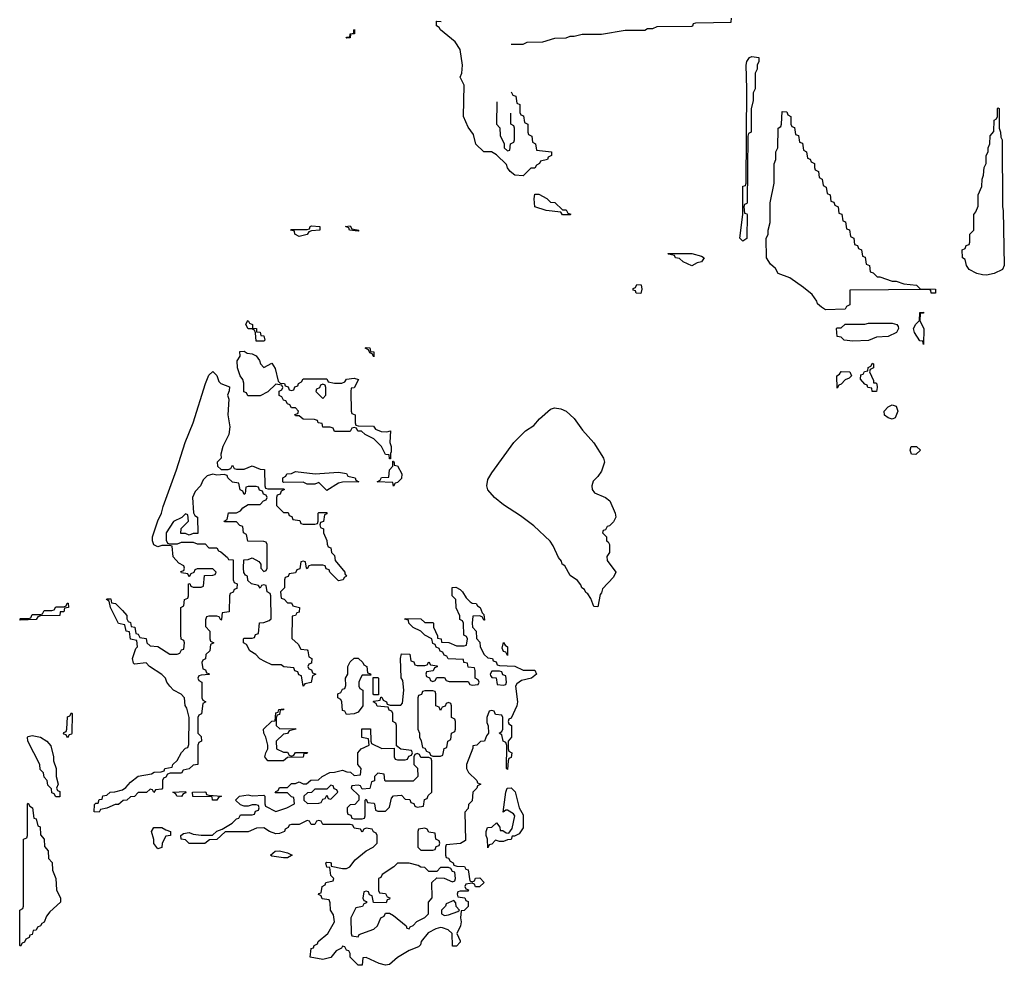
# Model space of a CAD drawing. Header units: inches. Extents: x 2550115 to 2887259, y 311850 to 494471.
# Tile 5 of 115: x 2572486 to 2577501, y 350169 to 354982. Entities that reach past the tile are written whole.
import ezdxf

# ---------------------------------------------------------------- set-up
doc = ezdxf.new("R2010")
doc.units = ezdxf.units.IN
doc.header["$MEASUREMENT"] = 0
doc.layers.add('C5375', color=7, linetype='Continuous')

msp = doc.modelspace()

# ---------------------------------------------------------------- linework, layer by layer
at = {"layer": 'C5375', "color": 6}
for points in [[(2574990, 354614), (2574998, 354598), (2575012.7, 354592.7), (2575018, 354558), (2575034, 354550), (2575034, 354510), (2575038, 354498), (2575052.7, 354492.7), (2575058, 354458), (2575074, 354450), (2575074, 354410), (2575078, 354398), (2575094, 354390), (2575098, 354358), (2575114, 354350), (2575118, 354318), (2575194, 354310), (2575194, 354290), (2575178, 354282), (2575174, 354270), (2575138, 354262), (2575134, 354250), (2575118, 354242), (2575110, 354226), (2575090, 354226), (2575050, 354188), (2575008.7, 354190), (2574984, 354210), (2574970, 354228.7), (2574965.2, 354245.2), (2574914.6, 354294.6), (2574889, 354309), (2574850, 354309.6), (2574810, 354349), (2574797.6, 354397.6), (2574770, 354435.3), (2574747.3, 354490), (2574749.3, 354649.3), (2574729.3, 354690), (2574738, 354710), (2574741.2, 354750), (2574729.2, 354830), (2574704, 354870), (2574629.6, 354930), (2574622.9, 354942.9), (2574609.4, 354950), (2574609, 354969), (2574606, 354970), (2574610, 354974), (2574633, 354973)], [(2574990, 354858), (2575050, 354858), (2575070, 354868), (2575150.9, 354869.1), (2575211.6, 354888.4), (2575270, 354889), (2575290, 354898), (2575310, 354898), (2575351.6, 354908.4), (2575449.1, 354909.1), (2575570, 354928.7), (2575670, 354929.2), (2575683.6, 354936.4), (2575710, 354938), (2575732.7, 354947.3), (2575909.3, 354949.3), (2575914, 354950), (2575918, 354962), (2575930, 354966), (2576110, 354969.2), (2576111.3, 354990)], [(2574916, 354564), (2574914, 354450), (2574931.6, 354431.6), (2574932.7, 354392.7), (2574954, 354350), (2574954, 354330), (2574970, 354314), (2574982, 354318), (2574986, 354350), (2575002, 354358), (2575006, 354370), (2575006, 354430), (2575002, 354442), (2574988, 354450), (2574987, 354507)]]:
    msp.add_lwpolyline(points, dxfattribs=at)
for points in [[(2574148.7, 354888.7), (2574152.7, 354892.7), (2574167.3, 354892.7), (2574168.7, 354910), (2574187.3, 354912.7), (2574187.3, 354927.3), (2574191.3, 354931.3), (2574190.5, 354910), (2574171.1, 354908.8), (2574170, 354889.4)], [(2576170, 353854), (2576154, 353870), (2576169, 353990), (2576169.4, 354130.6), (2576170, 354134), (2576182, 354138), (2576186, 354150), (2576189.2, 354630), (2576186, 354750), (2576189.4, 354770), (2576203.7, 354790), (2576215.2, 354795.2), (2576251.3, 354790), (2576251.3, 354770), (2576242, 354750), (2576242, 354730), (2576232, 354710), (2576231.3, 354630), (2576222, 354610), (2576222, 354570), (2576211.6, 354528.4), (2576211, 354410), (2576198, 354402), (2576194, 354390), (2576190.7, 354050), (2576190, 354046), (2576178, 354042), (2576174, 354030), (2576178, 353998), (2576190, 353994), (2576190.6, 353990.6), (2576190, 353868.7)], [(2576852.7, 353672.7), (2576867.3, 353672.7), (2576930, 353651.3), (2576950, 353651), (2576990, 353638), (2577054, 353630), (2577072.7, 353612.7), (2577151.3, 353610), (2577150, 353589.5), (2577128, 353590), (2577126, 353606), (2577108.4, 353608.4), (2576714, 353606), (2576714, 353530), (2576698, 353522), (2576690, 353508), (2576590, 353506), (2576570, 353518), (2576550, 353535.3), (2576545.6, 353550), (2576522.5, 353582.5), (2576478, 353618), (2576408.5, 353668.5), (2576350, 353689.9), (2576335.7, 353715.7), (2576310, 353738), (2576289.7, 353770), (2576288.9, 353868.8), (2576298, 353890), (2576298, 353910), (2576308, 353950), (2576308.7, 354050), (2576328, 354150), (2576328.9, 354248.8), (2576338, 354270), (2576338, 354310), (2576348, 354330), (2576348.7, 354430), (2576362, 354438), (2576366, 354450), (2576370, 354514), (2576392.7, 354512.7), (2576398, 354498), (2576414, 354490), (2576414, 354450), (2576418, 354438), (2576432.7, 354432.7), (2576438, 354398), (2576452.7, 354392.7), (2576458, 354358), (2576472.7, 354352.7), (2576478, 354318), (2576494, 354310), (2576498, 354278), (2576512.7, 354272.7), (2576518, 354258), (2576534, 354250), (2576534, 354230), (2576538, 354218), (2576554, 354210), (2576558, 354178), (2576574, 354170), (2576578, 354138), (2576594, 354130), (2576598, 354098), (2576614, 354090), (2576618, 354058), (2576632.7, 354052.7), (2576638, 354038), (2576654, 354030), (2576658, 353998), (2576672.7, 353992.7), (2576678, 353958), (2576692.7, 353952.7), (2576698, 353918), (2576712.7, 353912.7), (2576718, 353878), (2576734, 353870), (2576738, 353838), (2576752.7, 353832.7), (2576758, 353818), (2576774, 353810), (2576778, 353778), (2576792.7, 353772.7), (2576798, 353738), (2576814, 353730), (2576818, 353698), (2576832.7, 353692.7)], [(2577410, 353681.7), (2577390, 353683.1), (2577361.2, 353690), (2577322, 353710), (2577308, 353730), (2577302, 353762), (2577288, 353770), (2577286, 353810), (2577302, 353818), (2577307.3, 353832.7), (2577322, 353838), (2577326, 353850), (2577326, 353890), (2577346, 353910), (2577346, 353990), (2577356.4, 354003.6), (2577367.3, 354032.7), (2577368, 354090), (2577387.3, 354132.7), (2577388, 354170), (2577395.3, 354190), (2577398, 354230), (2577408, 354250), (2577408.9, 354291.2), (2577418, 354310), (2577418, 354330), (2577428, 354350), (2577428.9, 354391.2), (2577447.3, 354412.7), (2577448.9, 354471.2), (2577462, 354478), (2577466, 354490), (2577466, 354530), (2577470, 354534), (2577474, 354530), (2577474, 354430), (2577482, 354410), (2577483.6, 354383.6), (2577490.8, 354370), (2577491.3, 354030), (2577496, 354010), (2577501, 353730), (2577491, 353710), (2577450, 353689.7)], [(2575250, 354014), (2575270, 354014), (2575278, 353998), (2575292.7, 353992.7), (2575290, 353988.7), (2575250, 353989.4), (2575242, 354002), (2575168, 354010), (2575110, 354029.4), (2575106, 354070), (2575110, 354094), (2575130, 354094), (2575171.6, 354071.6), (2575190, 354054), (2575211.6, 354051.6)], [(2573910, 353878), (2573888, 353890), (2573886, 353906), (2573866, 353910), (2573870, 353914), (2573950, 353914), (2573962, 353918), (2573966, 353930), (2573972, 353932), (2574014, 353930), (2574014, 353910), (2573972, 353908), (2573958, 353902), (2573950, 353889)], [(2574210, 353906), (2574166, 353910), (2574162, 353922), (2574146, 353930), (2574170, 353932), (2574178, 353918), (2574214, 353910)], [(2575910, 353729.4), (2575866, 353750), (2575847.3, 353767.3), (2575826, 353770), (2575822, 353782), (2575790, 353788), (2575787.3, 353792.7), (2575908.9, 353791.2), (2575958.8, 353778.8), (2575972, 353770), (2575958, 353750), (2575935.9, 353744.1)], [(2575650, 353588.7), (2575626, 353590), (2575622, 353602), (2575610, 353606), (2575610, 353614), (2575622, 353618), (2575630, 353634), (2575651.6, 353631.6), (2575654, 353610)], [(2577090, 353328), (2577086, 353346), (2577070, 353348), (2577044, 353390), (2577039, 353410), (2577050, 353432), (2577068.7, 353451.3), (2577070, 353491.3), (2577090, 353494), (2577090, 353488.7), (2577072.7, 353487.3), (2577070.8, 353450), (2577090.3, 353410)], [(2573690, 353346), (2573687.3, 353387.3), (2573682, 353402), (2573668, 353408), (2573650, 353408.7), (2573638, 353430), (2573646, 353450), (2573650.3, 353450.3), (2573656.9, 353436.9), (2573671, 353430), (2573672, 353412), (2573691.3, 353410), (2573692.7, 353392.7), (2573710, 353391.3), (2573714, 353374), (2573730, 353372), (2573734, 353350), (2573730, 353346)], [(2576730, 353346), (2576686, 353350), (2576670, 353366), (2576649.1, 353369.1), (2576646, 353410), (2576650, 353414), (2576670, 353414), (2576690, 353432), (2576790, 353432), (2576810, 353438), (2576930, 353438), (2576954, 353430), (2576959.6, 353419.6), (2576962, 353410), (2576951.3, 353390), (2576910, 353368.7), (2576850, 353366), (2576810, 353348.7)], [(2574290, 353266), (2574282, 353282), (2574270, 353286), (2574262, 353302), (2574246, 353310), (2574250, 353314), (2574270, 353311.3), (2574272.7, 353292.7), (2574290, 353291.3)], [(2573730, 353212), (2573770, 353234), (2573786.8, 353206.8), (2573802, 353142), (2573812, 353132), (2573834, 353130), (2573838, 353118), (2573852.7, 353112.7), (2573858, 353098), (2573870, 353094), (2573882, 353098), (2573887.3, 353112.7), (2573902, 353118), (2573906, 353130), (2573922, 353138), (2573930, 353154), (2574050, 353154), (2574058, 353138), (2574090, 353132), (2574127.3, 353132.7), (2574142, 353138), (2574150, 353152), (2574190, 353158), (2574211.3, 353151.3), (2574190, 353108), (2574174, 353106), (2574172, 353090), (2574174, 352990), (2574178, 352978), (2574194, 352970), (2574194, 352930), (2574198, 352918), (2574210, 352914), (2574287.3, 352912.7), (2574298, 352898), (2574326.4, 352886.4), (2574356.4, 352883.6), (2574374, 352890), (2574371.3, 352830), (2574378, 352810), (2574378, 352782), (2574374, 352774), (2574374, 352746), (2574370, 352746), (2574367.3, 352767.3), (2574349.3, 352769.3), (2574329.2, 352810), (2574290, 352849), (2574246, 352870), (2574227.3, 352887.3), (2574208, 352888), (2574202, 352902), (2574190, 352906), (2574178, 352902), (2574170, 352886), (2574090, 352886), (2574082, 352902), (2574067.3, 352907.3), (2574030, 352908.7), (2574026, 352926), (2574006, 352930), (2574002, 352942), (2573987.3, 352947.3), (2573930, 352949), (2573910, 352966), (2573890, 352966), (2573887.3, 352972.7), (2573902, 352978), (2573906, 352990), (2573890, 353006), (2573870, 353006), (2573862, 353022), (2573850, 353026), (2573842, 353042), (2573830, 353046), (2573822, 353062), (2573808.4, 353068.4), (2573808, 353092), (2573822, 353098), (2573826, 353110), (2573822, 353122), (2573790, 353126), (2573750, 353088), (2573710, 353068), (2573648, 353068), (2573642, 353082), (2573628, 353088), (2573627.3, 353132.7), (2573622, 353150), (2573609, 353169), (2573596, 353210), (2573593.6, 353246.4), (2573608.7, 353270), (2573607.3, 353292.7), (2573630, 353294), (2573644.7, 353284.7), (2573670, 353281), (2573690, 353271.3), (2573706.8, 353246.8), (2573712, 353230)], [(2576834, 353134), (2576846, 353134), (2576851.6, 353128.4), (2576854, 353110), (2576850, 353089), (2576828, 353090), (2576826, 353106), (2576806, 353110), (2576802, 353122), (2576790, 353126), (2576768.4, 353151.6), (2576770, 353174), (2576782, 353178), (2576788.4, 353191.6), (2576806, 353194), (2576808.4, 353211.6), (2576822, 353218), (2576830, 353234), (2576834, 353230), (2576834, 353210), (2576818, 353202), (2576814, 353190), (2576834, 353146)], [(2573512.7, 352692.7), (2573547.3, 352692.7), (2573562, 352698), (2573570, 352714), (2573578, 352698), (2573590, 352694), (2573630, 352694), (2573670, 352711.3), (2573710, 352694), (2573732.7, 352692.7), (2573734, 352610), (2573738, 352598), (2573750, 352594), (2573830, 352594), (2573834, 352590), (2573818, 352582), (2573812.7, 352567.3), (2573798, 352562), (2573794, 352550), (2573794, 352510), (2573830, 352474), (2573852.7, 352472.7), (2573858, 352458), (2573872.7, 352452.7), (2573878, 352438), (2573912.7, 352432.7), (2573918, 352418), (2573930, 352414), (2573990, 352414), (2574002, 352418), (2574006, 352430), (2574006, 352470), (2574010, 352474), (2574050, 352474), (2574050, 352466), (2574038, 352462), (2574032.7, 352427.3), (2574018, 352422), (2574014, 352410), (2574018, 352398), (2574034, 352390), (2574034, 352370), (2574051.1, 352331.2), (2574052, 352312), (2574058, 352298), (2574070, 352294), (2574074, 352270), (2574090, 352254), (2574092, 352230), (2574142, 352170), (2574142, 352162), (2574151.3, 352150), (2574138, 352142), (2574134, 352130), (2574110, 352126), (2574066, 352170), (2574062, 352182), (2574047.3, 352187.3), (2574042, 352202), (2574030, 352206), (2573970, 352206), (2573958, 352202), (2573950, 352186), (2573946, 352190), (2573942, 352222), (2573930, 352226), (2573918, 352222), (2573912.7, 352187.3), (2573898, 352182), (2573890, 352166), (2573858, 352162), (2573852.7, 352147.3), (2573838, 352142), (2573834, 352130), (2573834, 352090), (2573814, 352070), (2573818, 352038), (2573832.7, 352032.7), (2573850, 352014), (2573870, 352014), (2573878, 351998), (2573912, 351990), (2573910, 351966), (2573898, 351962), (2573891.6, 351948.4), (2573874, 351946), (2573872.7, 351832.7), (2573903.6, 351803.6), (2573918, 351778), (2573950, 351774), (2573954, 351770), (2573958, 351738), (2573974, 351730), (2573972.7, 351707.3), (2573958, 351702), (2573954, 351690), (2573958, 351678), (2573972.7, 351672.7), (2573978, 351658), (2573994, 351650), (2573978, 351642), (2573970, 351608), (2573938, 351602), (2573930, 351588.7), (2573922, 351642), (2573907.3, 351647.3), (2573902, 351662), (2573887.3, 351667.3), (2573882, 351682), (2573832, 351688), (2573818, 351698), (2573770, 351698), (2573734.6, 351714.6), (2573709.1, 351729.1), (2573688, 351750), (2573658, 351770), (2573642, 351802), (2573626, 351810), (2573626, 351830), (2573630, 351834), (2573670, 351834), (2573682, 351838), (2573687.3, 351852.7), (2573702, 351858), (2573707.3, 351912.7), (2573730, 351914), (2573756.4, 351923.6), (2573767.3, 351932.7), (2573766, 352050), (2573762, 352062), (2573746, 352070), (2573742, 352102), (2573730, 352106), (2573718, 352102), (2573710, 352088), (2573702, 352102), (2573666, 352110), (2573647.3, 352127.3), (2573646, 352150), (2573635.3, 352155.3), (2573628.4, 352168.4), (2573626, 352190), (2573627.3, 352232.7), (2573650, 352234), (2573670, 352242), (2573704.7, 352224.7), (2573714, 352210), (2573714, 352190), (2573730, 352174), (2573742, 352178), (2573746, 352190), (2573746, 352310), (2573742, 352322), (2573730, 352326), (2573647.3, 352327.3), (2573642, 352362), (2573626, 352370), (2573622, 352402), (2573607.3, 352407.3), (2573590, 352426), (2573530, 352426), (2573528, 352430), (2573542, 352438), (2573550, 352471), (2573590, 352472), (2573610, 352482), (2573623.1, 352496.9), (2573650, 352514), (2573710, 352514), (2573727.3, 352532.7), (2573742, 352538), (2573746, 352550), (2573742, 352562), (2573727.3, 352567.3), (2573722, 352582), (2573707.3, 352587.3), (2573702, 352602), (2573690, 352606), (2573650, 352606), (2573638, 352602), (2573634, 352570), (2573630, 352566), (2573622, 352582), (2573608.4, 352588.4), (2573602, 352622), (2573570, 352628), (2573546, 352650), (2573542, 352662), (2573527.3, 352667.3), (2573490, 352664), (2573470, 352669.2), (2573440.5, 352659.5), (2573420.9, 352639.1), (2573406.8, 352610), (2573379.9, 352580.1), (2573366.8, 352550), (2573372, 352472), (2573378, 352458), (2573392, 352450), (2573392.7, 352367.3), (2573370, 352366), (2573350, 352358), (2573330, 352366), (2573307.3, 352367.3), (2573308.4, 352391.6), (2573346, 352430), (2573342, 352462), (2573330, 352466), (2573312, 352448), (2573270, 352428), (2573232, 352370), (2573232.7, 352332.7), (2573238, 352318), (2573250, 352314), (2573290, 352314), (2573310, 352322), (2573370, 352322), (2573390, 352314), (2573430, 352314), (2573450, 352294), (2573490, 352294), (2573498, 352278), (2573510, 352274), (2573544.7, 352244.7), (2573550, 352234), (2573572.7, 352232.7), (2573574, 352130), (2573578, 352118), (2573594, 352110), (2573592.7, 352087.3), (2573578, 352082), (2573572.7, 352067.3), (2573558, 352062), (2573554, 352050), (2573552.7, 351967.3), (2573518, 351962), (2573514, 351930), (2573510, 351926), (2573502, 351942), (2573490, 351946), (2573450, 351946), (2573438, 351942), (2573432.7, 351927.3), (2573432.7, 351892.7), (2573454, 351870), (2573454, 351830), (2573458, 351818), (2573474, 351810), (2573458, 351802), (2573454, 351770), (2573434, 351750), (2573431.6, 351728.4), (2573418, 351722), (2573414, 351710), (2573418, 351678), (2573432.7, 351672.7), (2573438, 351658), (2573450, 351654), (2573451.6, 351648.4), (2573410, 351646), (2573398, 351642), (2573394, 351630), (2573398, 351618), (2573414, 351610), (2573414, 351530), (2573418, 351518), (2573434, 351510), (2573418, 351502), (2573411.6, 351448.4), (2573398, 351442), (2573394, 351430), (2573394, 351350), (2573410, 351334), (2573412, 351310), (2573398, 351302), (2573394, 351290), (2573394, 351190), (2573370, 351188), (2573350, 351168), (2573318, 351162), (2573310, 351146), (2573252.7, 351147.3), (2573238, 351142), (2573230, 351126), (2573218, 351122), (2573214, 351110), (2573214, 351070), (2573210, 351066), (2573178, 351062), (2573170, 351048), (2573162, 351062), (2573150, 351066), (2573131.6, 351048.4), (2573090, 351048), (2573071.3, 351028.7), (2573050, 351026), (2573031.6, 351008.4), (2573012.7, 351007.3), (2572990, 350988), (2572972.7, 350987.3), (2572930, 350968), (2572898, 350962), (2572890, 350948), (2572866, 350950), (2572867.3, 350987.3), (2572874, 350994), (2572886, 350994), (2572890, 351012), (2572906, 351014), (2572908.9, 351031.2), (2572930, 351034), (2572946, 351050), (2572970, 351051.3), (2573010, 351062), (2573026.3, 351073.7), (2573050, 351101), (2573090, 351130.6), (2573157.2, 351142.8), (2573171.1, 351151.2), (2573207.3, 351152.7), (2573222, 351158), (2573226, 351170), (2573262, 351178), (2573266, 351190), (2573288.7, 351211.3), (2573310, 351252), (2573330, 351274), (2573342, 351278), (2573347.3, 351292.7), (2573348.7, 351430), (2573338, 351478), (2573328.7, 351491.3), (2573326, 351530), (2573308.7, 351548.7), (2573270, 351569), (2573250, 351588.7), (2573235.3, 351610), (2573228.7, 351630), (2573209.4, 351649.4), (2573148, 351690), (2573130, 351708), (2573070, 351702), (2573066, 351706), (2573061.2, 351730), (2573078, 351782), (2573086, 351790), (2573082, 351822), (2573050, 351828), (2573046, 351866), (2573029.1, 351869.1), (2573022, 351902), (2572989.1, 351909.1), (2572948, 351990), (2572942, 352022), (2572928, 352030), (2572930, 352034), (2572950, 352034), (2572954, 352014), (2572974, 352010), (2573010, 351974), (2573031.3, 351950), (2573032, 351932), (2573038, 351918), (2573050, 351914), (2573054, 351894), (2573072, 351890), (2573078, 351858), (2573090, 351854), (2573098, 351838), (2573130, 351832), (2573134, 351810), (2573150, 351794), (2573190, 351791.3), (2573250, 351752), (2573287.3, 351752.7), (2573302, 351758), (2573310, 351774), (2573322, 351778), (2573326, 351810), (2573322, 351822), (2573308.4, 351828.4), (2573306, 351850), (2573306, 351990), (2573322, 351998), (2573326, 352030), (2573342, 352038), (2573346, 352050), (2573346, 352110), (2573352.7, 352112.7), (2573358, 352098), (2573370, 352094), (2573410, 352094), (2573422, 352098), (2573427.3, 352152.7), (2573470, 352154), (2573482, 352158), (2573486, 352170), (2573470, 352186), (2573390, 352186), (2573378, 352182), (2573372.7, 352167.3), (2573358, 352162), (2573350, 352146), (2573342, 352162), (2573310, 352166), (2573307.3, 352172.7), (2573322, 352178), (2573326, 352190), (2573322, 352202), (2573296.4, 352216.4), (2573268.4, 352248.4), (2573262, 352302), (2573250, 352306), (2573210, 352306), (2573190, 352298), (2573168.7, 352308.7), (2573162, 352330), (2573162, 352350), (2573189.3, 352430.7), (2573208.7, 352470), (2573216.5, 352503.5), (2573285.2, 352690), (2573329.5, 352830.5), (2573369.2, 352930), (2573433.2, 353130), (2573450, 353172), (2573470, 353191), (2573490, 353170.8), (2573501.1, 353141.1), (2573510, 353131), (2573554, 353114), (2573552.7, 353092.7), (2573544.7, 353070), (2573552, 353050), (2573546.8, 352970), (2573555.5, 352910), (2573550.4, 352870), (2573521, 352810), (2573511.3, 352770), (2573512, 352750), (2573492, 352730), (2573494, 352710)], [(2576650, 353106), (2576648, 353170), (2576662, 353178), (2576670, 353190.8), (2576714, 353190), (2576722, 353170), (2576710, 353158), (2576691.1, 353148.8), (2576670, 353126), (2576658, 353122)], [(2574030, 353126), (2574018, 353122), (2574012.7, 353107.3), (2573998, 353102), (2573994, 353090), (2574030, 353054), (2574046, 353070), (2574046, 353110), (2574042, 353122)], [(2575430, 351993.2), (2575410, 351995.1), (2575395.1, 352035.1), (2575379.8, 352059.7), (2575370, 352065.6), (2575362.3, 352082.3), (2575349.8, 352090), (2575344.6, 352104.6), (2575326.7, 352126.7), (2575290, 352153.2), (2575262.5, 352202.5), (2575249.7, 352210), (2575245.4, 352225.4), (2575230, 352245.2), (2575203.3, 352303.3), (2575187.1, 352327.1), (2575105.5, 352405.5), (2575037.3, 352457.3), (2574950, 352512.2), (2574904.5, 352550), (2574870, 352589.7), (2574865, 352610), (2574870, 352642), (2574890, 352675.8), (2575002.7, 352830), (2575062, 352890), (2575104.2, 352915.8), (2575132.8, 352950), (2575190, 352998.8), (2575210, 353006), (2575241.5, 353001.5), (2575270, 352988.6), (2575310, 352951.4), (2575352.6, 352892.6), (2575410, 352828.2), (2575460.2, 352750), (2575464, 352730), (2575450, 352684.2), (2575430, 352656), (2575406.2, 352633.8), (2575399.7, 352610), (2575402.2, 352590), (2575413.9, 352573.9), (2575470.1, 352550.1), (2575492.6, 352532.6), (2575519.5, 352470), (2575521.6, 352450), (2575510, 352426), (2575490, 352406), (2575478, 352402), (2575470, 352386), (2575458, 352382), (2575454, 352370), (2575474, 352350), (2575474, 352330), (2575483.6, 352323.6), (2575490.6, 352310.6), (2575490.3, 352270.3), (2575476, 352250), (2575478, 352230), (2575522, 352170), (2575510, 352144.5), (2575455.1, 352084.9), (2575450, 352064), (2575443.4, 352056.6)], [(2576930, 352949), (2576910, 352955.3), (2576890, 352969), (2576888.7, 352990), (2576910, 353012), (2576930, 353022), (2576950, 353014), (2576958, 352990), (2576944.7, 352955.3)], [(2577050, 352769), (2577028, 352770), (2577022, 352790), (2577026, 352810), (2577054, 352810), (2577074, 352790)], [(2574390, 352608), (2574386, 352626), (2574306, 352630), (2574322, 352638), (2574328.9, 352651.2), (2574366, 352654), (2574369.1, 352690.9), (2574386, 352710), (2574386, 352734), (2574390, 352734), (2574394, 352726), (2574394, 352714), (2574410.9, 352710.9), (2574432, 352670), (2574430, 352646), (2574410, 352626), (2574398, 352622)], [(2573990.9, 352670.9), (2574110, 352678), (2574150, 352672), (2574158, 352658), (2574194, 352650), (2574198, 352638), (2574214, 352630), (2574130, 352628.7), (2574110, 352622), (2574050, 352586), (2574010, 352626), (2573990, 352618), (2573950, 352618), (2573930, 352628), (2573830, 352626), (2573826, 352630), (2573826, 352650), (2573842, 352658), (2573846, 352670), (2573870, 352671.3), (2573890, 352682)], [(2574850, 351926), (2574842, 351942), (2574827.3, 351947.3), (2574794, 351946), (2574791.3, 351910), (2574792, 351890), (2574811, 351870), (2574812, 351832), (2574830, 351814), (2574831.3, 351790), (2574851.3, 351751.3), (2574870, 351734), (2574894, 351730), (2574898, 351718), (2574912.7, 351712.7), (2574918, 351698), (2574930, 351694), (2575008.4, 351691.6), (2575050.5, 351670.5), (2575110.5, 351670.5), (2575118, 351650), (2575092, 351630), (2575041.6, 351618.4), (2575018, 351602), (2575010.8, 351590), (2575020.7, 351510), (2575017.3, 351490), (2574990, 351426), (2574978, 351422), (2574974, 351410), (2574978, 351398), (2574991, 351390), (2574991, 351330), (2574974, 351310), (2574974, 351270), (2574978, 351258), (2574992, 351250), (2574990, 351226), (2574978, 351222), (2574974, 351210), (2574970, 351166), (2574966, 351170), (2574967.3, 351287.3), (2574962, 351302), (2574948, 351310), (2574942, 351342), (2574928, 351350), (2574942, 351358), (2574946, 351370), (2574946, 351430), (2574942, 351442), (2574910, 351446), (2574902, 351462), (2574890, 351466), (2574878, 351462), (2574864.7, 351430), (2574864.7, 351404.7), (2574872.7, 351387.3), (2574874, 351350), (2574863.6, 351336.4), (2574854, 351310), (2574832.7, 351307.3), (2574814, 351290), (2574794, 351286), (2574794, 351274), (2574762, 351190), (2574762, 351170), (2574772, 351150), (2574814, 351110), (2574818, 351098), (2574834, 351090), (2574818, 351082), (2574814, 351070), (2574794, 351050), (2574790, 351006), (2574772, 350988), (2574770, 350966), (2574752.7, 350947.3), (2574756, 350804), (2574731.3, 350788.7), (2574658, 350782), (2574654, 350770), (2574654, 350730), (2574658, 350718), (2574670, 350714), (2574678, 350698), (2574694, 350690), (2574698, 350678), (2574712.7, 350672.7), (2574751.3, 350671.3), (2574758, 350658), (2574770, 350654), (2574778, 350598), (2574790, 350594), (2574802, 350598), (2574807.3, 350612.7), (2574830, 350614), (2574852, 350590), (2574828.4, 350568.4), (2574808, 350568), (2574802, 350582), (2574790, 350586), (2574758, 350582), (2574754, 350570), (2574758, 350558), (2574772.7, 350552.7), (2574770, 350546), (2574730, 350546), (2574718, 350542), (2574714, 350530), (2574718, 350518), (2574752.7, 350512.7), (2574758, 350498), (2574770, 350494), (2574770.8, 350490.8), (2574770, 350468), (2574750, 350448), (2574734, 350446), (2574731, 350410), (2574734.8, 350390), (2574730.7, 350369.3), (2574712, 350330), (2574730, 350294), (2574730, 350286), (2574710, 350266), (2574690, 350266), (2574688, 350330), (2574669, 350349), (2574639.3, 350359.3), (2574630, 350361.2), (2574605.2, 350354.8), (2574566, 350334), (2574531.3, 350290), (2574526.8, 350273.2), (2574516.8, 350263.2), (2574470, 350244), (2574410, 350209.2), (2574370, 350173.2), (2574350, 350169.2), (2574317.5, 350177.5), (2574250, 350208), (2574234, 350206), (2574231.1, 350168.8), (2574210, 350168.7), (2574169, 350210), (2574168.4, 350228.4), (2574162, 350242), (2574150, 350246), (2574142, 350262), (2574130, 350266), (2574124.7, 350255.3), (2574098, 350242), (2574070, 350209), (2574030, 350199), (2573966, 350210), (2573970, 350254), (2573982, 350258), (2573986, 350270), (2574002, 350278), (2574006, 350290), (2574055.3, 350330), (2574088.7, 350390), (2574084.7, 350424.7), (2574068.7, 350450), (2574067.3, 350487.3), (2574062, 350502), (2574027.3, 350507.3), (2574022, 350522), (2574008.7, 350528.7), (2574010, 350534), (2574022, 350538), (2574026, 350570), (2574042, 350578), (2574046, 350590), (2574082, 350598), (2574086, 350610), (2574070, 350626), (2574066, 350666), (2574050, 350668), (2574046, 350690), (2574050, 350694), (2574068.4, 350691.6), (2574072.7, 350687.3), (2574072.7, 350672.7), (2574130, 350661), (2574150, 350661), (2574168, 350670), (2574195.1, 350704.9), (2574250, 350752), (2574286, 350770), (2574306, 350790), (2574306, 350830), (2574302, 350842), (2574287.3, 350847.3), (2574282, 350862), (2574250, 350866), (2574238, 350862), (2574230, 350846), (2574222, 350862), (2574190, 350866), (2574182, 350882), (2574170, 350886), (2574030, 350886), (2574022, 350902), (2574010, 350906), (2573998, 350902), (2573990, 350886), (2573970, 350886), (2573962, 350902), (2573950, 350906), (2573910, 350886), (2573870, 350886), (2573858, 350882), (2573854, 350870), (2573838, 350862), (2573834, 350850), (2573810, 350839), (2573790, 350837.2), (2573758, 350850), (2573730, 350868.7), (2573692.7, 350867.3), (2573650, 350848.7), (2573532, 350848), (2573490, 350808.7), (2573452.7, 350807.3), (2573428.9, 350788.8), (2573349.4, 350789.4), (2573330, 350808), (2573308, 350810), (2573306, 350830), (2573320.4, 350839.6), (2573350, 350844.7), (2573370, 350836), (2573410, 350830.8), (2573468.7, 350831.3), (2573490, 350851.3), (2573518, 350862), (2573568.4, 350891.6), (2573590, 350914), (2573602, 350918), (2573610, 350934), (2573670, 350934), (2573682, 350938), (2573687.3, 350952.7), (2573702, 350958), (2573706, 350970), (2573702, 350982), (2573690, 350986), (2573670, 350986), (2573650, 350978), (2573630, 350978), (2573610, 350986), (2573586, 351010), (2573606, 351030), (2573650, 351036), (2573670, 351031.3), (2573730, 351034), (2573734, 351030), (2573734, 350990), (2573738, 350978), (2573790, 350952), (2573846, 350970), (2573886, 350990), (2573882, 351022), (2573870, 351026), (2573850, 351046), (2573787.3, 351047.3), (2573790, 351054), (2573802, 351058), (2573810, 351074), (2573850, 351074), (2573870, 351094), (2573890, 351094), (2573910, 351102), (2573930, 351092), (2573947.3, 351092.7), (2573968.9, 351111.2), (2574007.3, 351112.7), (2574026, 351130), (2574066, 351150), (2574090, 351151.3), (2574130, 351162), (2574152.7, 351152.7), (2574171.6, 351151.6), (2574190, 351134), (2574222, 351138), (2574226, 351170), (2574208, 351190), (2574208, 351250), (2574226, 351270), (2574266, 351290), (2574262, 351322), (2574229, 351329), (2574228.4, 351371.6), (2574272.7, 351372.7), (2574274, 351310), (2574278, 351298), (2574330, 351272), (2574394, 351274), (2574394, 351230), (2574398, 351218), (2574410, 351214), (2574450, 351214), (2574462, 351218), (2574467.3, 351232.7), (2574482, 351238), (2574486, 351250), (2574482, 351262), (2574428, 351268), (2574406, 351286), (2574406, 351390), (2574402, 351402), (2574386, 351410), (2574386, 351450), (2574382, 351462), (2574367.3, 351467.3), (2574362, 351482), (2574307.3, 351487.3), (2574302, 351502), (2574286, 351510), (2574290, 351514), (2574322, 351518), (2574326, 351534), (2574330, 351534), (2574338, 351518), (2574354, 351510), (2574358, 351498), (2574372.7, 351492.7), (2574427.3, 351492.7), (2574436.4, 351503.6), (2574442, 351570), (2574438, 351618), (2574428.9, 351631.2), (2574426, 351730), (2574430, 351754), (2574472.7, 351752.7), (2574478, 351718), (2574492.7, 351712.7), (2574498, 351698), (2574510, 351694), (2574550, 351694), (2574562, 351698), (2574570, 351714), (2574578, 351698), (2574612.7, 351692.7), (2574612.7, 351687.3), (2574598, 351682), (2574592.7, 351667.3), (2574558, 351662), (2574554, 351650), (2574558, 351638), (2574572.7, 351632.7), (2574578, 351618), (2574590, 351614), (2574602, 351618), (2574610, 351634), (2574650, 351634), (2574658, 351618), (2574672.7, 351612.7), (2574770, 351614), (2574778, 351598), (2574790, 351594), (2574822, 351598), (2574826, 351610), (2574822, 351622), (2574806, 351630), (2574806, 351670), (2574802, 351682), (2574770, 351686), (2574766, 351706), (2574748, 351710), (2574746, 351726), (2574668, 351728), (2574662, 351742), (2574647.3, 351747.3), (2574642, 351762), (2574627.3, 351767.3), (2574622, 351782), (2574607.3, 351787.3), (2574602, 351802), (2574590, 351806), (2574586, 351830), (2574549.1, 351849.1), (2574528.9, 351868.8), (2574490, 351888), (2574468, 351910), (2574466, 351926), (2574448, 351930), (2574450, 351934), (2574530, 351932), (2574550, 351914), (2574590, 351914), (2574594, 351910), (2574594, 351890), (2574614, 351846), (2574614, 351834), (2574632, 351830), (2574634, 351814), (2574671.1, 351811.2), (2574710, 351794), (2574750, 351794), (2574762, 351798), (2574766, 351830), (2574762, 351842), (2574748.4, 351848.4), (2574746, 351910), (2574742, 351922), (2574728.4, 351928.4), (2574727.3, 351947.3), (2574709, 351989), (2574708, 352030), (2574688.7, 352050), (2574688, 352092), (2574707.3, 352092.7), (2574730, 352082), (2574742, 352070), (2574759.6, 352039.6), (2574779.6, 352019.6), (2574790, 352012), (2574810.7, 352010.7), (2574818, 351998), (2574831.3, 351990), (2574842, 351962), (2574850, 351954), (2574854, 351926)], [(2572490, 351926), (2572486, 351930), (2572490, 351934), (2572530, 351934), (2572542, 351938), (2572550, 351954), (2572590, 351954), (2572602, 351958), (2572610, 351974), (2572650, 351974), (2572662, 351978), (2572670, 351994), (2572710, 351994), (2572722, 351998), (2572727.3, 352012.7), (2572732.7, 352012.7), (2572734, 351990), (2572714, 351986), (2572710, 351968.7), (2572692.7, 351967.3), (2572690, 351949.2), (2572592.7, 351947.3), (2572578, 351942), (2572570, 351929.2)], [(2574970, 351746), (2574962, 351762), (2574950, 351766), (2574943.1, 351783.1), (2574950, 351811), (2574958, 351798), (2574970.8, 351790)], [(2574150, 351446), (2574142, 351462), (2574130, 351466), (2574126, 351510), (2574122, 351522), (2574106, 351530), (2574106, 351550), (2574122, 351558), (2574130, 351574), (2574142, 351578), (2574147.3, 351592.7), (2574146, 351630), (2574158, 351650), (2574158, 351690), (2574170, 351714), (2574190, 351732), (2574210, 351732), (2574234, 351710), (2574238, 351698), (2574254, 351690), (2574258, 351658), (2574272.7, 351652.7), (2574274, 351646), (2574230, 351646), (2574222, 351630), (2574214, 351610), (2574214, 351590), (2574218, 351578), (2574234, 351570), (2574234, 351490), (2574210, 351458), (2574190, 351448)], [(2574930, 351666), (2574890, 351666), (2574882, 351650), (2574883.6, 351643.6), (2574890, 351634), (2574912.7, 351632.7), (2574918, 351598), (2574950, 351594), (2574962, 351598), (2574966, 351610), (2574962, 351642), (2574947.3, 351647.3), (2574942, 351662)], [(2574290, 351546), (2574286, 351550), (2574286, 351634), (2574310, 351634), (2574314, 351630), (2574314, 351546), (2574310, 351546)], [(2574590, 351566), (2574550, 351566), (2574538, 351562), (2574532.7, 351547.3), (2574518, 351542), (2574514, 351530), (2574514, 351370), (2574522, 351350), (2574522, 351330), (2574531.6, 351311.6), (2574538, 351278), (2574550, 351274), (2574558, 351258), (2574572.7, 351252.7), (2574578, 351238), (2574590, 351234), (2574630, 351234), (2574642, 351238), (2574647.3, 351272.7), (2574662, 351278), (2574666, 351310), (2574682, 351318), (2574686, 351350), (2574702, 351358), (2574706, 351370), (2574706, 351410), (2574702, 351422), (2574686, 351430), (2574686, 351490), (2574682, 351502), (2574670, 351506), (2574658, 351502), (2574652.7, 351487.3), (2574638, 351482), (2574630, 351466), (2574622, 351482), (2574606, 351490), (2574606, 351550), (2574602, 351562)], [(2572730, 351326), (2572722, 351342), (2572710, 351346), (2572709.1, 351350.9), (2572710, 351354), (2572722, 351358), (2572726, 351370), (2572730, 351434), (2572742, 351438), (2572750, 351454), (2572754, 351450), (2572750.9, 351349.1), (2572750, 351346), (2572738, 351342)], [(2573811.6, 351371.6), (2573890, 351374), (2573892, 351370), (2573858, 351362), (2573850, 351348), (2573830, 351346), (2573792, 351310), (2573794, 351270), (2573830, 351254), (2573850, 351254), (2573858, 351238), (2573870, 351234), (2573882, 351238), (2573890, 351252), (2573952, 351252), (2573951, 351249), (2573946, 351246), (2573934, 351246), (2573930, 351228.7), (2573850, 351226), (2573830, 351208.7), (2573750, 351209.3), (2573735.3, 351230), (2573739, 351250), (2573749.2, 351270), (2573749.1, 351289.1), (2573739, 351330), (2573729, 351350), (2573728, 351370), (2573770, 351411.3), (2573787.3, 351412.7), (2573790, 351454), (2573802, 351458), (2573806, 351470), (2573830, 351474), (2573830, 351468.7), (2573812.7, 351467.3), (2573810, 351446), (2573798, 351442), (2573792, 351428), (2573792, 351390)], [(2572670, 351026), (2572662, 351042), (2572650, 351046), (2572647.3, 351067.3), (2572630, 351086), (2572626, 351110), (2572610, 351126), (2572608, 351148), (2572590, 351166), (2572588, 351190), (2572528, 351310), (2572526, 351330), (2572530, 351334), (2572550, 351338), (2572592, 351330), (2572624.7, 351310), (2572645.4, 351285.4), (2572658, 351230), (2572658, 351210), (2572671.1, 351171.2), (2572671.3, 351130), (2572682, 351090), (2572674, 351070), (2572678, 351058), (2572690, 351054), (2572690, 351026)], [(2574510, 351246), (2574498, 351242), (2574494, 351230), (2574494, 351190), (2574511.6, 351171.6), (2574514, 351130), (2574490, 351106), (2574350, 351106), (2574346, 351110), (2574342, 351142), (2574310, 351146), (2574294, 351130), (2574292.7, 351107.3), (2574278, 351102), (2574270, 351068), (2574230, 351066), (2574222, 351082), (2574210, 351086), (2574178, 351082), (2574174, 351070), (2574212.7, 351032.7), (2574214, 351010), (2574192.7, 350987.3), (2574170, 350986), (2574154, 350970), (2574154, 350950), (2574158, 350938), (2574172.7, 350932.7), (2574178, 350918), (2574190, 350914), (2574230, 350914), (2574242, 350918), (2574246, 350930), (2574246, 351010), (2574250, 351014), (2574258, 350998), (2574290, 350994), (2574294, 350990), (2574298, 350958), (2574310, 350954), (2574350, 350954), (2574370, 350974), (2574380.4, 351019.6), (2574390, 351032), (2574430, 351034), (2574450, 351014), (2574472.7, 351012.7), (2574478, 350998), (2574492.7, 350992.7), (2574498, 350978), (2574510, 350974), (2574542, 350978), (2574547.3, 351012.7), (2574562, 351018), (2574567.3, 351032.7), (2574586, 351050), (2574586, 351210), (2574582, 351222), (2574570, 351226), (2574530, 351226), (2574522, 351242)], [(2573310, 351028), (2573286, 351030), (2573282, 351042), (2573266, 351050), (2573330, 351054), (2573332.7, 351047.3), (2573318, 351042)], [(2573490, 351009), (2573468, 351010), (2573466, 351026), (2573368.4, 351028.4), (2573366, 351050), (2573428.9, 351051.2), (2573434, 351050), (2573438, 351038), (2573450, 351034), (2573514, 351030), (2573498, 351022)], [(2574070, 351086), (2574050, 351066), (2573990, 351066), (2573971.6, 351048.4), (2573952.7, 351047.3), (2573934, 351030), (2573934, 351010), (2573952.7, 350992.7), (2574010, 350994), (2574022, 350998), (2574030, 351014), (2574042, 351018), (2574050, 351034), (2574058, 351018), (2574070, 351014), (2574106, 351050), (2574102, 351062), (2574087.3, 351067.3), (2574082, 351082)], [(2574930, 350798), (2574910, 350806), (2574890, 350786), (2574878, 350782), (2574870, 350766), (2574868, 350810), (2574862, 350830), (2574862, 350850), (2574869.3, 350870.7), (2574890, 350872), (2574914, 350894), (2574931.6, 350871.6), (2574934, 350854), (2574946, 350854), (2574963.6, 350843.6), (2574978, 350842), (2574994.6, 350865.4), (2575008, 350930), (2575000.4, 350940.4), (2574970, 350958), (2574962, 350958), (2574948, 350948), (2574962, 351050), (2574969, 351071), (2574990, 351072), (2575010, 351051.3), (2575030.6, 350970.6), (2575050, 350934), (2575050, 350868), (2575030, 350838), (2575006, 350826), (2574994, 350826), (2574990, 350808.7), (2574970, 350808), (2574950, 350798)], [(2572490, 350266), (2572486, 350270), (2572486, 350450), (2572502, 350458), (2572506, 350470), (2572506, 350810), (2572522, 350818), (2572526, 350830), (2572526, 350990), (2572530, 350994), (2572538, 350978), (2572552, 350970), (2572558, 350918), (2572570, 350914), (2572578, 350878), (2572590, 350874), (2572592.7, 350832.7), (2572611.3, 350810), (2572612.7, 350772.7), (2572631.1, 350751.2), (2572632.7, 350712.7), (2572651.1, 350691.2), (2572652.7, 350652.7), (2572670.7, 350610.7), (2572673.4, 350553.4), (2572694, 350510), (2572694, 350490), (2572638.8, 350441.2), (2572622, 350418), (2572610, 350388.7), (2572598, 350382), (2572591.3, 350370), (2572576.9, 350363.1), (2572570, 350348), (2572554, 350346), (2572550, 350326), (2572538, 350322), (2572534, 350310), (2572518, 350302), (2572510, 350286), (2572498, 350282)], [(2573190, 350762), (2573170, 350788), (2573169.2, 350809.2), (2573158, 350850), (2573169.3, 350870.7), (2573210, 350870.8), (2573230, 350858), (2573254, 350850), (2573254, 350830), (2573230, 350826), (2573211, 350790), (2573210, 350769)], [(2574550, 350866), (2574518, 350862), (2574514, 350850), (2574514, 350770), (2574530, 350754), (2574590, 350754), (2574602, 350758), (2574607.3, 350772.7), (2574622, 350778), (2574626, 350790), (2574622, 350802), (2574606, 350810), (2574602, 350842), (2574570, 350846), (2574562, 350862)], [(2573830, 350715.3), (2573770, 350724), (2573764, 350730), (2573788, 350750), (2573810, 350750.5), (2573850, 350741), (2573874, 350730), (2573870, 350728), (2573850, 350715.3)], [(2574468.9, 350688.8), (2574410, 350688.7), (2574391.3, 350670), (2574332, 350630), (2574324.7, 350615.3), (2574314, 350610), (2574314, 350550), (2574318, 350538), (2574350, 350534), (2574358, 350518), (2574371.6, 350511.6), (2574370, 350506), (2574358, 350502), (2574352.7, 350487.3), (2574288, 350488), (2574282, 350522), (2574267.3, 350527.3), (2574262, 350542), (2574250, 350546), (2574238, 350542), (2574234, 350510), (2574238, 350498), (2574252.7, 350492.7), (2574252.7, 350487.3), (2574238, 350482), (2574231.6, 350468.4), (2574198, 350462), (2574172, 350410), (2574174, 350330), (2574178, 350318), (2574210, 350314), (2574215.3, 350324.7), (2574228.7, 350331.3), (2574290, 350352), (2574308, 350370), (2574326, 350410), (2574342, 350418), (2574350, 350434), (2574370, 350434), (2574390, 350422), (2574454, 350370), (2574458, 350358), (2574470, 350354), (2574475.3, 350364.7), (2574490, 350372), (2574508.9, 350391.2), (2574550, 350412), (2574568, 350430), (2574568, 350490), (2574587.3, 350512.7), (2574586, 350590), (2574610, 350614), (2574647.3, 350612.7), (2574690, 350594), (2574702, 350598), (2574706, 350610), (2574702, 350642), (2574690, 350646), (2574682, 350662), (2574670, 350666), (2574630, 350666), (2574610, 350646), (2574570, 350646), (2574550, 350666), (2574530, 350668), (2574516.4, 350676.4)], [(2574698, 350498), (2574658, 350482), (2574654, 350470), (2574634, 350450), (2574634, 350430), (2574650, 350422), (2574670, 350424.7), (2574718, 350442), (2574726, 350450), (2574708.4, 350468.4), (2574707.3, 350487.3)]]:
    msp.add_lwpolyline(points, close=True, dxfattribs=at)

doc.saveas('drawing.dxf')
